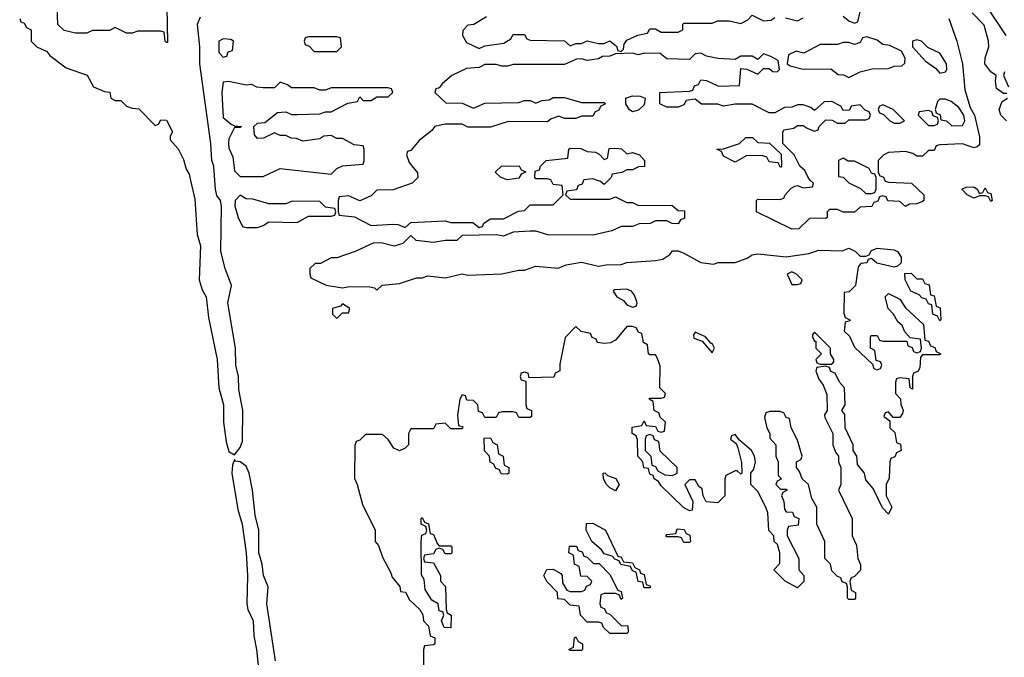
# Model space of a CAD drawing. Header units: inches. Extents: x 2769379 to 2883802, y 684208 to 828654.
# Tile 205 of 256: x 2830854 to 2834317, y 748322 to 750566. Entities that reach past the tile are written whole.
import ezdxf

# ---------------------------------------------------------------- set-up
doc = ezdxf.new("R2010")
doc.units = ezdxf.units.IN
doc.header["$MEASUREMENT"] = 0
doc.layers.add('C8734', color=7, linetype='Continuous')
doc.layers.add('C8735', color=7, linetype='Continuous')

msp = doc.modelspace()

# ---------------------------------------------------------------- linework, layer by layer
at = {"layer": 'C8734', "color": 2, "elevation": 2}
for points in [[(2831455, 750000), (2831470, 749934), (2831478.4, 749810), (2831490.3, 749770), (2831484.9, 749650), (2831495.6, 749615.6), (2831510.4, 749590), (2831517.6, 749517.6), (2831548, 749370), (2831554.3, 749270), (2831570.3, 749210), (2831571.4, 749150), (2831580.2, 749080.2), (2831590, 749046), (2831610, 749034), (2831630, 749060.5), (2831637.5, 749082.5), (2831638.4, 749190), (2831624.8, 749264.8), (2831623.5, 749310), (2831614.2, 749350), (2831612.6, 749410), (2831586.4, 749570), (2831598.7, 749630), (2831576.8, 749690), (2831561.2, 749750), (2831564.4, 749910), (2831560.5, 749930), (2831547.7, 749947.7), (2831542.5, 749970), (2831540.4, 750000)], [(2832837.3, 750000), (2832832.7, 749987.3), (2832818, 749982), (2832812.7, 749967.3), (2832778, 749962), (2832774, 749950), (2832790, 749934), (2832930, 749934), (2832950, 749942), (2832990, 749922), (2833010, 749922), (2833030, 749912), (2833147.3, 749912.7), (2833170, 749894), (2833192.7, 749892.7), (2833192.7, 749867.3), (2833178, 749862), (2833170, 749848), (2833148.4, 749848.4), (2833130, 749858), (2833090, 749858), (2833071.1, 749848.9), (2833032.7, 749847.3), (2833010, 749838), (2832970, 749838), (2832936.9, 749823.1), (2832870, 749808), (2832711.6, 749808.4), (2832670, 749822), (2832650, 749822), (2832590, 749818), (2832556, 749804), (2832530, 749808.7), (2832410, 749806), (2832391.1, 749788.9), (2832350, 749788.7), (2832310, 749781.2), (2832248.7, 749788.7), (2832230, 749806), (2832202, 749778), (2832171.3, 749768.7), (2832130, 749779), (2832099.6, 749780.4), (2832034, 749750), (2831970, 749728), (2831950, 749728), (2831911.6, 749708.4), (2831892.7, 749707.3), (2831874, 749690), (2831874, 749670), (2831878, 749658), (2831931.6, 749631.6), (2831990, 749622), (2832013.2, 749626.8), (2832086, 749626), (2832102, 749622), (2832110, 749614), (2832128.9, 749631.1), (2832190, 749638), (2832250, 749658), (2832270, 749658), (2832290, 749664.7), (2832350, 749658), (2832410, 749671.3), (2832430, 749666.8), (2832550, 749671.3), (2832610, 749684.7), (2832630, 749684.7), (2832670, 749698), (2832748.4, 749691.6), (2832776.4, 749703.6), (2832830, 749712), (2832890, 749698), (2832916.4, 749703.6), (2832970, 749704.7), (2832990, 749711.3), (2833090, 749718), (2833116.4, 749723.6), (2833140.4, 749739.6), (2833150, 749752), (2833170, 749752), (2833190, 749744.7), (2833250, 749711.3), (2833294, 749706), (2833311.1, 749711.1), (2833370, 749711.3), (2833412.9, 749727.1), (2833430, 749738), (2833450, 749742), (2833550, 749731.3), (2833630, 749742.8), (2833664.7, 749755.3), (2833747.3, 749752.7), (2833770, 749762), (2833794, 749750), (2833810, 749734), (2833830, 749734), (2833842, 749738), (2833850, 749754), (2833870, 749762), (2833930, 749756), (2833942, 749750), (2833954, 749730), (2833954, 749710), (2833942, 749698), (2833930, 749695.3), (2833868.9, 749708.9), (2833850, 749726), (2833838, 749722), (2833834, 749710), (2833812.7, 749707.3), (2833803.6, 749696.4), (2833794, 749630), (2833771.6, 749608.4), (2833754, 749606), (2833752.7, 749532.7), (2833758, 749518), (2833774, 749510), (2833774, 749506), (2833758, 749502), (2833754, 749470), (2833772.7, 749452.7), (2833790, 749414), (2833854, 749354), (2833858, 749338), (2833870, 749334), (2833882, 749338), (2833886, 749350), (2833882, 749362), (2833866, 749366), (2833862, 749402), (2833846, 749410), (2833846, 749450), (2833850, 749454), (2833870, 749454), (2833878, 749438), (2833890, 749434), (2833974, 749434), (2833978, 749418), (2833992.7, 749412.7), (2833998, 749398), (2834010, 749394), (2834022, 749398), (2834026, 749410), (2834022, 749442), (2833986, 749446), (2833967.3, 749467.3), (2833958, 749490), (2833943.1, 749503.1), (2833928, 749530), (2833909, 749549), (2833898, 749590), (2833910, 749602), (2833950, 749582), (2833970, 749552), (2834032.7, 749492.7), (2834038, 749438), (2834050, 749434), (2834058, 749418), (2834072.7, 749412.7), (2834078, 749398), (2834094, 749390), (2834090, 749386), (2834030, 749386), (2834022, 749378), (2834019.6, 749340.4), (2834012.7, 749327.3), (2833998, 749322), (2833994, 749310), (2833994, 749266), (2833986, 749270), (2833982, 749302), (2833950, 749306), (2833938, 749302), (2833934, 749290), (2833934, 749250), (2833952, 749232), (2833952.7, 749212.7), (2833962, 749190), (2833959.6, 749180.4), (2833950, 749166), (2833926, 749166), (2833910, 749186), (2833898, 749182), (2833894, 749170), (2833914, 749154), (2833914, 749130), (2833932.7, 749112.7), (2833938, 749078), (2833951.6, 749071.6), (2833954, 749050), (2833938, 749042), (2833932, 749028), (2833918, 749022), (2833914, 749010), (2833912.7, 748952.7), (2833902, 748930), (2833902, 748890), (2833922, 748850), (2833910, 748826), (2833888.4, 748848.4), (2833856.4, 748916.4), (2833830, 748946), (2833826, 748970), (2833800.4, 749000.4), (2833798, 749030), (2833786, 749050), (2833786, 749070), (2833758, 749130), (2833756.4, 749176.4), (2833746, 749190), (2833758, 749210), (2833755.3, 749270), (2833738, 749290), (2833722, 749322), (2833707.3, 749327.3), (2833702, 749342), (2833690, 749346), (2833658, 749342), (2833654, 749330), (2833663.6, 749303.6), (2833679.6, 749279.6), (2833692.7, 749247.3), (2833694, 749190), (2833684.7, 749175.3), (2833685.4, 749165.4), (2833714, 749110), (2833714, 749070), (2833723.6, 749043.6), (2833734, 749030), (2833734, 749010), (2833742, 748990), (2833742, 748930), (2833734, 748910), (2833782, 748810), (2833782, 748750), (2833796.9, 748716.9), (2833802, 748670), (2833811.6, 748648.4), (2833811.6, 748628.4), (2833790, 748606), (2833778, 748602), (2833774, 748590), (2833778, 748558), (2833794, 748550), (2833794, 748530), (2833790, 748526), (2833770, 748526), (2833766, 748530), (2833766, 748570), (2833762, 748582), (2833747.3, 748587.3), (2833742, 748602), (2833730, 748606), (2833710, 748626), (2833706, 748650), (2833686, 748670), (2833686, 748730), (2833658, 748790), (2833658, 748850), (2833640.4, 748880.4), (2833628, 748930), (2833606, 748950), (2833596.4, 748976.4), (2833586, 748990), (2833586, 749010), (2833602, 749018), (2833606, 749030), (2833590, 749086), (2833568, 749130), (2833562, 749162), (2833550, 749166), (2833542, 749182), (2833527.3, 749187.3), (2833492.7, 749187.3), (2833478, 749182), (2833474, 749166), (2833482, 749130), (2833492, 749110), (2833492.7, 749092.7), (2833514, 749070), (2833514, 749030), (2833522, 749010), (2833522, 748962), (2833534, 748950), (2833518, 748942), (2833514, 748930), (2833530, 748914), (2833550, 748914), (2833554, 748910), (2833538, 748902), (2833534, 748890), (2833542, 748870), (2833543.6, 748843.6), (2833550, 748834), (2833572.7, 748832.7), (2833578, 748818), (2833594, 748810), (2833592.7, 748787.3), (2833558, 748782), (2833554, 748770), (2833554, 748750), (2833594, 748670), (2833594, 748630), (2833612, 748610), (2833611.6, 748588.4), (2833590, 748566), (2833546, 748590), (2833506, 748630), (2833527.3, 748652.7), (2833528, 748690), (2833519, 748719), (2833508, 748730), (2833506, 748750), (2833488.4, 748768.4), (2833486, 748830), (2833478, 748850), (2833450, 748906), (2833426, 748930), (2833426, 748970), (2833436.4, 748983.6), (2833442, 749010), (2833438, 749030), (2833428, 749050), (2833386, 749086), (2833370, 749106), (2833358, 749102), (2833354, 749090), (2833374, 749074), (2833379.6, 749059.6), (2833392.7, 749007.3), (2833394, 748970), (2833390, 748966), (2833378, 748978), (2833370, 748978), (2833338, 748962), (2833334, 748950), (2833334, 748890), (2833310, 748866), (2833268.7, 748868.7), (2833258, 748890), (2833254.6, 748914.6), (2833243.1, 748923.1), (2833230, 748946), (2833210, 748946), (2833194, 748930), (2833222, 748870), (2833219.6, 748840.4), (2833210, 748838), (2833188.7, 748848.7), (2833110, 748926), (2833100.4, 748940.4), (2833086, 748950), (2833082, 748962), (2833070, 748966), (2833066, 748986), (2833048.9, 748988.9), (2833046, 749010), (2833028, 749030), (2833027.3, 749087.3), (2833022, 749102), (2833008, 749110), (2833008.4, 749131.6), (2833042, 749138), (2833050, 749154), (2833058, 749138), (2833090, 749134), (2833098, 749118), (2833110, 749114), (2833122, 749118), (2833126, 749150), (2833107.3, 749167.3), (2833102, 749182), (2833086, 749190), (2833082, 749222), (2833068, 749230), (2833070, 749234), (2833110, 749234), (2833122, 749238), (2833126, 749250), (2833106, 749270), (2833107.3, 749347.3), (2833096.4, 749376.4), (2833090, 749386), (2833070, 749386), (2833066, 749390), (2833062, 749422), (2833048, 749430), (2833042, 749462), (2833030, 749466), (2833022, 749482), (2833010, 749486), (2832990, 749486), (2832950, 749438), (2832931.6, 749428.4), (2832910, 749426), (2832886, 749430), (2832882, 749442), (2832868, 749448), (2832862, 749462), (2832828.4, 749468.4), (2832810, 749486), (2832772.7, 749447.3), (2832754, 749354), (2832754, 749330), (2832738, 749322), (2832732.7, 749307.3), (2832646, 749306), (2832642, 749322), (2832630, 749326), (2832618, 749322), (2832614, 749310), (2832618, 749298), (2832634, 749294), (2832634, 749210), (2832638, 749198), (2832654, 749190), (2832654, 749170), (2832650, 749166), (2832610, 749166), (2832602, 749182), (2832590, 749186), (2832550, 749186), (2832538, 749182), (2832530, 749166), (2832490, 749166), (2832482, 749182), (2832467.3, 749187.3), (2832466, 749210), (2832450, 749226), (2832427.3, 749227.3), (2832422, 749242), (2832410, 749246), (2832402, 749230), (2832394, 749174), (2832398, 749138), (2832412.7, 749132.7), (2832410, 749126), (2832370, 749126), (2832350, 749146), (2832318, 749142), (2832310, 749126), (2832230, 749126), (2832222, 749110), (2832222, 749070), (2832210, 749058), (2832190, 749048.7), (2832170, 749058), (2832150, 749088), (2832130, 749106), (2832070, 749106), (2832050, 749086), (2832038, 749082), (2832032.7, 749067.3), (2832031.1, 748951.1), (2832041, 748930), (2832059.8, 748859.8), (2832104.7, 748770), (2832104.7, 748730), (2832116, 748716), (2832130, 748674), (2832159.6, 748619.6), (2832163.6, 748603.6), (2832191.6, 748571.6), (2832194, 748554), (2832211.1, 748551.1), (2832224.7, 748524.7), (2832262, 748490), (2832271.6, 748471.6), (2832274, 748450), (2832291.6, 748431.6), (2832298, 748398), (2832314, 748390), (2832314, 748370), (2832310, 748366), (2832278, 748362), (2832274, 748350), (2832274, 748290)], [(2832244, 750000), (2832234, 749990), (2832167.3, 749967.3), (2832110, 749966), (2832090, 749946), (2832050, 749928), (2832010, 749946), (2831978, 749942), (2831974, 749930), (2831974, 749890), (2831978, 749878), (2832031.6, 749871.6), (2832090, 749842), (2832166.4, 749846.4), (2832184.7, 749844.7), (2832210, 749834), (2832230, 749852), (2832350, 749858), (2832370, 749852), (2832447.3, 749852.7), (2832470, 749834), (2832482, 749838), (2832486, 749850), (2832510, 749864.7), (2832555.3, 749864.7), (2832608.4, 749891.6), (2832630, 749894), (2832650, 749914), (2832730, 749914), (2832746, 749930), (2832766, 749950), (2832762, 749982), (2832730, 749986), (2832723, 750000)], [(2832924, 750000), (2832910, 749986), (2832896.4, 749996.4), (2832886.5, 750000)], [(2833897.1, 750000), (2833898, 749998), (2833910, 749994), (2833991, 749991), (2834034, 749950), (2834034, 749930), (2834030, 749926), (2834010, 749918), (2833983.6, 749916.4), (2833970, 749908), (2833950, 749926), (2833908, 749928), (2833902, 749942), (2833890, 749946), (2833878, 749942), (2833872.7, 749927.3), (2833858, 749922), (2833851.6, 749908.4), (2833810, 749906), (2833790, 749888), (2833750, 749888), (2833730, 749898), (2833702, 749898), (2833694, 749890), (2833694, 749870), (2833690, 749866), (2833632.7, 749867.3), (2833594, 749830), (2833570, 749829), (2833446, 749890), (2833446, 749930), (2833450, 749934), (2833527.3, 749932.7), (2833542, 749938), (2833546, 749950), (2833567.3, 749972.7), (2833580.4, 749979.6), (2833590, 749982), (2833610, 749974), (2833642, 749978), (2833646, 749990), (2833636, 750000)], [(2833762, 750000), (2833770, 749992), (2833811.6, 749971.6), (2833830, 749954), (2833850, 749954), (2833862, 749958), (2833866, 749970), (2833866, 750000)], [(2831753.5, 748310), (2831722.8, 748510), (2831728.4, 748570), (2831711.8, 748610), (2831707.1, 748650), (2831695.1, 748690), (2831695.1, 748770), (2831682.2, 748822.2), (2831673.3, 748910), (2831660.8, 748970), (2831650, 748994.7), (2831630, 749009.7), (2831612.7, 749012.7), (2831610, 749018), (2831602.3, 748997.7), (2831599.6, 748970), (2831621.8, 748841.8), (2831636, 748790), (2831650.3, 748690), (2831655.6, 748610), (2831652.9, 748510), (2831656.5, 748490), (2831675.6, 748450), (2831677.3, 748397.3), (2831687, 748350), (2831697.7, 748250)]]:
    msp.add_lwpolyline(points, dxfattribs=at)
for points in [[(2834230, 749954), (2834242, 749958), (2834250, 749974), (2834258, 749958), (2834270, 749954), (2834274, 749930), (2834270, 749926), (2834262, 749942), (2834250, 749946), (2834230, 749946), (2834210, 749938), (2834186, 749950), (2834168, 749970), (2834183.1, 749976.9), (2834210, 749978), (2834222, 749970)], [(2831630, 749948), (2831612, 749930), (2831611.3, 749910), (2831622.8, 749870), (2831638, 749838), (2831650, 749834), (2831690, 749834), (2831710, 749842), (2831730, 749854), (2831830, 749852), (2831870, 749874), (2831950, 749874), (2831962, 749878), (2831966, 749890), (2831962, 749902), (2831930, 749906), (2831910, 749926), (2831812.7, 749927.3), (2831790, 749918), (2831730, 749918), (2831674.6, 749934.6), (2831650, 749935.3)], [(2833570, 749678), (2833554, 749670), (2833570, 749634), (2833590, 749634), (2833602, 749638), (2833606, 749650), (2833586, 749670)], [(2834010, 749654), (2834030, 749654), (2834038, 749638), (2834052.7, 749632.7), (2834058, 749598), (2834070, 749594), (2834078, 749558), (2834091.6, 749551.6), (2834094, 749510), (2834090, 749506), (2834082, 749522), (2834066, 749530), (2834062, 749562), (2834050, 749566), (2834042, 749582), (2834027.3, 749587.3), (2834018, 749598), (2833988, 749610), (2833968, 749650), (2833967.3, 749672.7), (2833990, 749674)], [(2832990, 749618), (2832944.7, 749615.3), (2832942, 749610), (2832954, 749590), (2832978, 749578), (2832990, 749562), (2833010, 749554), (2833022, 749558), (2833026, 749570), (2833016.4, 749596.4), (2833006, 749610)], [(2831990, 749566), (2831982, 749558), (2831954, 749550), (2831954, 749530), (2831970, 749514), (2831990, 749534), (2832010, 749534), (2832015.3, 749550)], [(2833230, 749466), (2833223.6, 749456.4), (2833224.7, 749444.7), (2833254, 749434), (2833290, 749394), (2833298, 749410), (2833290, 749426), (2833286, 749426), (2833266, 749450)], [(2833650, 749466), (2833642, 749458), (2833642, 749450), (2833650, 749434), (2833654, 749434), (2833654, 749410), (2833674, 749390), (2833654, 749370), (2833658, 749358), (2833670, 749354), (2833710, 749354), (2833718, 749362), (2833718, 749370), (2833706, 749390), (2833706, 749410)], [(2832570, 748966), (2832547.3, 748967.3), (2832542, 748982), (2832527.3, 748987.3), (2832522, 749002), (2832508.4, 749008.4), (2832506, 749030), (2832488.4, 749048.4), (2832487.3, 749092.7), (2832510, 749094), (2832518, 749078), (2832534, 749070), (2832538, 749038), (2832554, 749030), (2832558, 748998), (2832574, 748990), (2832574, 748970)], [(2833070, 749106), (2833058, 749102), (2833054, 749090), (2833054, 749050), (2833074, 749030), (2833078, 748998), (2833090, 748994), (2833098, 748978), (2833123.6, 748963.6), (2833150, 748962), (2833166, 748970), (2833166, 748990), (2833107.3, 749047.3), (2833102, 749082), (2833087.3, 749087.3), (2833082, 749102)], [(2832950, 748908), (2832930, 748918), (2832918, 748930), (2832908, 748950), (2832906, 748970), (2832911.6, 748971.6), (2832922, 748962), (2832951.3, 748951.3), (2832962, 748930)], [(2832330, 748714), (2832370, 748714), (2832374, 748710), (2832374, 748690), (2832370, 748686), (2832350, 748686), (2832342, 748702), (2832330, 748706), (2832318, 748702), (2832310, 748686), (2832278, 748682), (2832274, 748670), (2832278, 748658), (2832310, 748654), (2832334, 748610), (2832334, 748590), (2832351.6, 748571.6), (2832354, 748490), (2832358, 748478), (2832372, 748470), (2832370, 748426), (2832347.3, 748427.3), (2832338, 748450), (2832346, 748470), (2832342, 748482), (2832330, 748486), (2832326, 748510), (2832303.1, 748523.1), (2832280.4, 748560.4), (2832276.4, 748596.4), (2832267.3, 748612.7), (2832266, 748730), (2832268.4, 748751.6), (2832282, 748758), (2832286, 748770), (2832282, 748782), (2832266, 748790), (2832266, 748810), (2832270, 748814), (2832278, 748798), (2832291.6, 748791.6), (2832298, 748758), (2832310, 748754), (2832322, 748722)], [(2833050, 748566), (2833046, 748586), (2833028.9, 748588.9), (2833022, 748622), (2833010, 748626), (2833002, 748642), (2832968.4, 748648.4), (2832962, 748662), (2832947.3, 748667.3), (2832938, 748678), (2832910, 748686), (2832900.4, 748700.4), (2832866, 748730), (2832846, 748770), (2832847.3, 748792.7), (2832870, 748794), (2832914, 748770), (2832958, 748678), (2832970, 748674), (2832978, 748658), (2833010, 748654), (2833018, 748638), (2833034, 748630), (2833038, 748618), (2833050, 748614), (2833058, 748578), (2833070, 748574), (2833074, 748570), (2833070, 748566)], [(2833190, 748726), (2833182, 748742), (2833170, 748746), (2833130, 748746), (2833126, 748750), (2833130, 748754), (2833162, 748758), (2833166, 748774), (2833191.6, 748771.6), (2833198, 748758), (2833211.6, 748751.6), (2833214, 748730), (2833210, 748726)], [(2832970, 748526), (2832962, 748542), (2832950, 748546), (2832910, 748546), (2832898, 748542), (2832894, 748510), (2832898, 748498), (2832910, 748494), (2832918, 748478), (2832930, 748474), (2832970, 748434), (2832992.7, 748432.7), (2832994, 748410), (2832990, 748406), (2832930, 748406), (2832907.3, 748427.3), (2832902, 748442), (2832890, 748446), (2832850, 748446), (2832826, 748470), (2832822, 748502), (2832790, 748506), (2832770, 748526), (2832747.3, 748527.3), (2832746, 748550), (2832708.7, 748588.7), (2832698, 748610), (2832708.4, 748631.6), (2832730, 748632), (2832756.9, 748616.9), (2832762, 748610), (2832763.6, 748583.6), (2832778, 748558), (2832790, 748554), (2832830, 748554), (2832842, 748558), (2832847.3, 748572.7), (2832862, 748578), (2832866, 748590), (2832850, 748606), (2832827.3, 748607.3), (2832822, 748642), (2832806, 748650), (2832802, 748682), (2832786, 748690), (2832787.3, 748712.7), (2832812.7, 748712.7), (2832818, 748698), (2832832.7, 748692.7), (2832838, 748678), (2832850, 748674), (2832872.7, 748652.7), (2832892, 748652), (2832930, 748614), (2832958, 748558), (2832970, 748554), (2832974, 748530)], [(2832790, 748346), (2832786, 748350), (2832802, 748358), (2832806, 748390), (2832810, 748394), (2832818, 748378), (2832834, 748370), (2832834, 748350), (2832830, 748346)]]:
    msp.add_lwpolyline(points, close=True, dxfattribs=at)
at = {"layer": 'C8735', "color": 2, "elevation": 2}
for points in [[(2831372, 750610), (2831374, 750486), (2831370, 750486), (2831366, 750490), (2831362, 750522), (2831350, 750526), (2831270, 750526), (2831250, 750518), (2831230, 750518), (2831190, 750538), (2831170, 750528), (2831110, 750528), (2831090, 750518), (2831050, 750518), (2831010, 750528), (2830988.4, 750548.4), (2830986, 750610)], [(2832496.4, 750576.4), (2832451.6, 750548.4), (2832430, 750546), (2832412.7, 750527.3), (2832412, 750510), (2832425.4, 750485.4), (2832470, 750464.7), (2832490, 750474), (2832556.4, 750483.6), (2832582, 750498), (2832590, 750514), (2832630, 750514), (2832638, 750498), (2832650, 750494), (2832770, 750492), (2832790, 750474), (2832810, 750482), (2832830, 750482), (2832850, 750492), (2832890, 750482), (2832910, 750482), (2832930, 750492), (2832952.7, 750472.7), (2832958, 750458), (2832970, 750454), (2832978, 750462), (2832980.4, 750479.6), (2832990, 750494), (2833028.4, 750511.6), (2833062, 750518), (2833070, 750534), (2833090, 750534), (2833110, 750522), (2833170, 750522), (2833186, 750530), (2833186, 750550), (2833190, 750554), (2833290, 750554), (2833310, 750562), (2833350, 750562), (2833390, 750552), (2833414.6, 750565.4), (2833430, 750582), (2833470, 750562), (2833496.4, 750563.6), (2833510, 750574)], [(2833750, 750578), (2833770, 750562), (2833790, 750554), (2833802, 750558), (2833810, 750594)], [(2834326, 750306), (2834314, 750306), (2834290, 750324), (2834286, 750350), (2834289, 750370), (2834270, 750382.7), (2834248.3, 750410), (2834250, 750431.3), (2834262.7, 750470), (2834261.2, 750490), (2834246, 750546), (2834203.6, 750590)], [(2834262, 750602), (2834322, 750510)], [(2830854, 750570), (2830858, 750558), (2830870, 750554), (2830878, 750538), (2830894, 750530), (2830894, 750490), (2830914, 750470), (2830950, 750454), (2830959.6, 750439.6), (2831016.9, 750396.9), (2831090.8, 750370.8), (2831114, 750330), (2831152.7, 750312.7), (2831171.1, 750311.1), (2831174, 750290), (2831190, 750282), (2831210, 750282), (2831230, 750262), (2831250, 750254), (2831272.7, 750252.7), (2831330, 750194), (2831342, 750198), (2831350, 750214), (2831370, 750212), (2831391.6, 750171.6), (2831383.6, 750156.4), (2831383.6, 750143.6), (2831411.6, 750111.6), (2831430, 750074), (2831439.8, 750039.8), (2831450, 750022), (2831455, 750000)], [(2831540.4, 750000), (2831536.9, 750050), (2831529.8, 750070), (2831526, 750130), (2831487.8, 750410), (2831487.1, 750470), (2831478.9, 750550), (2831490, 750575.5)], [(2833547.3, 750572.7), (2833590, 750562), (2833610, 750572)], [(2834122.4, 750570), (2834150.3, 750490), (2834170.3, 750410), (2834178.8, 750318.8), (2834196.8, 750256.8), (2834212.4, 750230), (2834230, 750154), (2834230, 750126), (2834222, 750118), (2834210, 750115.3), (2834170, 750128.7), (2834090, 750126), (2834078, 750122), (2834070, 750106), (2834050, 750106), (2834030, 750086), (2834010, 750086), (2833995.3, 750095.3), (2833970, 750102), (2833910, 750098), (2833894, 750090), (2833874, 750070), (2833874, 750030), (2833878, 750018), (2833892, 750012), (2833897.1, 750000)], [(2833636, 750000), (2833628, 750008), (2833615.3, 750035.3), (2833598, 750050), (2833578, 750090), (2833538, 750130), (2833538, 750170), (2833542, 750178), (2833576.4, 750183.6), (2833590, 750194), (2833610, 750194), (2833623.6, 750183.6), (2833650, 750174), (2833662, 750178), (2833666, 750190), (2833690, 750214), (2833712, 750212), (2833730, 750202), (2833758, 750202), (2833770, 750214), (2833830, 750214), (2833842, 750218), (2833846, 750230), (2833842, 750242), (2833827.3, 750247.3), (2833810, 750266), (2833778, 750262), (2833772.7, 750247.3), (2833750, 750246), (2833742, 750262), (2833710, 750278), (2833683.6, 750276.4), (2833650, 750246), (2833636.4, 750256.4), (2833610, 750266), (2833590, 750266), (2833570, 750258), (2833543.6, 750256.4), (2833510, 750238), (2833490, 750238), (2833430, 750268), (2833370, 750268), (2833330, 750262), (2833310, 750268), (2833251.6, 750268.4), (2833230, 750286), (2833198, 750282), (2833190, 750266), (2833170, 750258), (2833130, 750258), (2833106, 750270), (2833106, 750310), (2833210, 750314), (2833222, 750318), (2833227.3, 750332.7), (2833242, 750338), (2833250, 750354), (2833270, 750352), (2833311.6, 750331.6), (2833386, 750334), (2833390, 750394), (2833411.6, 750391.6), (2833450, 750374), (2833470, 750394), (2833490, 750394), (2833503.6, 750383.6), (2833518, 750382), (2833526, 750390), (2833522, 750422), (2833496.4, 750436.4), (2833470, 750446), (2833450, 750426), (2833430, 750438), (2833390, 750438), (2833370, 750426), (2833310, 750428.7), (2833270, 750438), (2833250, 750448), (2833230, 750446), (2833210, 750426), (2833130, 750428), (2833107.3, 750447.3), (2833050, 750448), (2833030, 750442), (2833010, 750448), (2832950, 750446), (2832930, 750438), (2832903.6, 750436.4), (2832890, 750428), (2832850, 750422), (2832830, 750428), (2832812.7, 750427.3), (2832770, 750408), (2832590, 750408), (2832570, 750402), (2832550, 750402), (2832530, 750408.7), (2832490, 750408), (2832470, 750398), (2832425.4, 750394.6), (2832374, 750370), (2832339.6, 750340.4), (2832330, 750326), (2832318, 750322), (2832314, 750310), (2832352.7, 750272.7), (2832410, 750272), (2832450, 750254), (2832490, 750272), (2832610, 750274), (2832630, 750282), (2832650, 750282), (2832670, 750272), (2832690, 750282), (2832716.4, 750283.6), (2832730, 750292), (2832770, 750292), (2832830, 750274), (2832910, 750274), (2832914, 750270), (2832898, 750262), (2832890, 750246), (2832878, 750242), (2832870, 750226), (2832830, 750226), (2832810, 750218), (2832770, 750218), (2832750, 750226), (2832723.6, 750216.4), (2832710, 750206), (2832572.7, 750207.3), (2832510, 750188), (2832430, 750188), (2832410, 750198), (2832350, 750198), (2832314, 750190), (2832303.6, 750176.4), (2832259.6, 750140.4), (2832230, 750106), (2832218, 750102), (2832214, 750090), (2832223.6, 750063.6), (2832252.7, 750027.3), (2832254, 750010), (2832244, 750000)], [(2834318, 750382), (2834314, 750370), (2834332, 750330)], [(2834325.2, 750210), (2834305.1, 750230), (2834299.5, 750250), (2834310, 750278), (2834328, 750290)], [(2832723, 750000), (2832722, 750002), (2832710, 750006), (2832670, 750006), (2832666, 750010), (2832667.3, 750032.7), (2832682, 750038), (2832686, 750050), (2832706, 750070), (2832782, 750078), (2832786, 750110), (2832790, 750114), (2832827.3, 750112.7), (2832850, 750102), (2832879.6, 750099.6), (2832892.7, 750092.7), (2832910, 750074), (2832922, 750078), (2832927.3, 750112.7), (2832950, 750114), (2832971.3, 750111.3), (2832990, 750094), (2833010, 750098), (2833034, 750090), (2833052, 750070), (2833051.3, 750048.7), (2833030, 750048), (2833010, 750038), (2832990, 750038), (2832971.6, 750028.4), (2832938, 750022), (2832934, 750010), (2832924, 750000)], [(2833866, 750000), (2833866, 750010), (2833862, 750022), (2833850, 750026), (2833842, 750042), (2833790, 750068), (2833768.4, 750068.4), (2833750, 750078), (2833734, 750070), (2833734, 750014), (2833750, 750012), (2833762, 750000)], [(2832886.5, 750000), (2832870, 750006), (2832838, 750002), (2832837.3, 750000)]]:
    msp.add_lwpolyline(points, dxfattribs=at)
for points in [[(2831570, 750498), (2831554, 750490), (2831554, 750450), (2831570, 750434), (2831582, 750438), (2831587.3, 750452.7), (2831602, 750458), (2831606, 750490), (2831596.4, 750496.4)], [(2831970, 750506), (2831870, 750506), (2831858, 750502), (2831854, 750490), (2831858, 750478), (2831872.7, 750472.7), (2831890, 750454), (2831970, 750454), (2831986, 750470), (2831982, 750502)], [(2833834, 750506), (2833818, 750502), (2833810, 750486), (2833790, 750478), (2833770, 750486), (2833750, 750486), (2833730, 750478), (2833670, 750478), (2833611.6, 750448.4), (2833584.7, 750455.3), (2833558, 750442), (2833554, 750410), (2833563.6, 750403.6), (2833610, 750392), (2833707.3, 750392.7), (2833732.7, 750372.7), (2833751.6, 750371.6), (2833770, 750362), (2833810, 750382), (2833852.7, 750392.7), (2833910, 750394), (2833930, 750402), (2833956.4, 750403.6), (2833967.3, 750412.7), (2833968, 750430), (2833955.3, 750455.3), (2833914.6, 750474.6), (2833890, 750478), (2833870, 750494)], [(2834010, 750495.3), (2833994, 750490), (2833994, 750470), (2834039.6, 750419.6), (2834074.8, 750394.8), (2834090, 750378), (2834110, 750382), (2834115.3, 750390), (2834114, 750410), (2834090, 750448), (2834048.4, 750468.4), (2834026, 750490)], [(2831590, 750348), (2831570, 750346), (2831564.9, 750310), (2831570, 750222), (2831598, 750198), (2831610, 750192), (2831634, 750190), (2831630, 750186), (2831610, 750186), (2831590, 750146), (2831588.2, 750131.8), (2831590, 750114), (2831603.6, 750083.6), (2831610, 750034), (2831630, 750014), (2831710, 750014), (2831770, 750042), (2831950, 750022), (2831970, 750042), (2831990, 750052), (2832062, 750058), (2832066, 750070), (2832066, 750110), (2832062, 750122), (2832030, 750126), (2831990, 750148), (2831970, 750148), (2831950, 750158), (2831923.6, 750156.4), (2831910, 750146), (2831850, 750138), (2831827.3, 750147.3), (2831808.4, 750148.4), (2831790, 750158), (2831770, 750158), (2831750, 750168), (2831711.6, 750148.4), (2831690, 750148), (2831680.4, 750160.4), (2831678, 750190), (2831690, 750202), (2831716.4, 750203.6), (2831760.4, 750239.6), (2831790, 750242), (2831810, 750232), (2831830, 750232), (2831910, 750234), (2831930, 750242), (2831950, 750242), (2832008.4, 750271.6), (2832042, 750278), (2832050, 750294), (2832062, 750282), (2832090, 750282), (2832110, 750294), (2832150, 750294), (2832166, 750310), (2832162, 750322), (2832150, 750326), (2831950, 750326), (2831930, 750318), (2831910, 750318), (2831890, 750326), (2831810, 750326), (2831796.4, 750336.4), (2831770, 750346), (2831750, 750326), (2831710, 750326), (2831688.4, 750328.4), (2831670, 750338), (2831650, 750335.3)], [(2833010, 750242), (2832998, 750250), (2832986, 750270), (2832986, 750290), (2833010, 750298), (2833036.9, 750296.9), (2833054, 750290), (2833050, 750266), (2833030, 750248)], [(2834110, 750286), (2834090, 750286), (2834082, 750278), (2834074, 750250), (2834078, 750238), (2834091.6, 750231.6), (2834094, 750214), (2834114, 750210), (2834132.7, 750192.7), (2834170, 750194), (2834178, 750210), (2834175.3, 750230), (2834157.2, 750257.2), (2834130, 750278)], [(2833890, 750266), (2833878, 750262), (2833874, 750250), (2833878, 750238), (2833892.7, 750232.7), (2833914, 750210), (2833930, 750202), (2833950, 750202), (2833966, 750210), (2833926, 750250)], [(2834050, 750246), (2834018, 750242), (2834014, 750230), (2834050, 750194), (2834070, 750194), (2834082, 750198), (2834086, 750210), (2834082, 750222), (2834067.3, 750227.3), (2834062, 750242)], [(2833530, 750046), (2833522, 750062), (2833490, 750066), (2833482, 750082), (2833467.3, 750087.3), (2833411.6, 750088.4), (2833370, 750064), (2833330, 750086), (2833322, 750102), (2833306, 750110), (2833330, 750111.3), (2833386, 750130), (2833408.4, 750151.6), (2833431.6, 750151.6), (2833450, 750134), (2833491.6, 750131.6), (2833532.7, 750092.7), (2833534, 750050)], [(2832570, 750002), (2832546, 750010), (2832528, 750028), (2832528.4, 750031.6), (2832549.1, 750050.9), (2832611.1, 750051.1), (2832618, 750038), (2832634, 750030), (2832618, 750022), (2832610, 750008)]]:
    msp.add_lwpolyline(points, close=True, dxfattribs=at)

doc.saveas('drawing.dxf')
